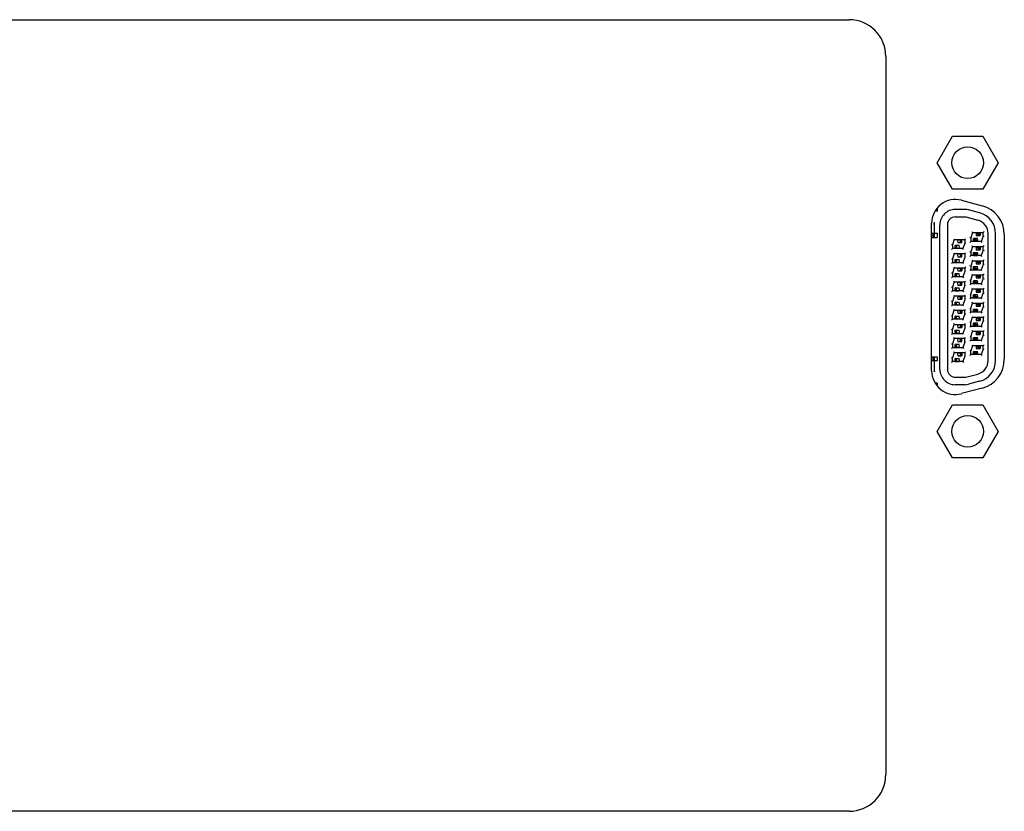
# Model space of a CAD drawing. Header units: inches. Extents: x 0 to 34, y 0 to 22.
# Tile 158 of 164: x 26.7 to 28.5, y 10.8 to 12.2. Entities that reach past the tile are written whole.
import ezdxf

# ---------------------------------------------------------------- set-up
doc = ezdxf.new("R2010")
doc.units = ezdxf.units.IN
doc.header["$LTSCALE"] = 1.87
doc.header["$MEASUREMENT"] = 0
doc.layers.get('0').update_dxf_attribs({"linetype": 'CONTINUOUS'})
doc.layers.add('02___PRT_ALL_AXES', color=7, linetype='CONTINUOUS')

msp = doc.modelspace()

# ---------------------------------------------------------------- linework, layer by layer
at = {"color": 7, "linetype": 'CONTINUOUS'}
for p, q in [((28.3429, 11.9885), (28.3699, 12.0353)), ((28.3699, 12.0353), (28.4239, 12.0353)), ((28.4239, 12.0353), (28.4509, 11.9885)), ((28.3699, 11.9418), (28.3429, 11.9885)), ((28.4509, 11.9885), (28.4239, 11.9418)), ((28.4239, 11.9418), (28.3699, 11.9418)), ((28.3428, 11.9028), (28.3396, 11.9028)), ((28.3428, 11.9081), (28.3428, 11.9028)), ((28.3923, 11.906), (28.3747, 11.906)), ((28.3749, 11.8928), (28.3934, 11.8928)), ((28.3934, 11.8928), (28.4146, 11.8871)), ((28.418, 11.8999), (28.398, 11.9053)), ((28.3374, 11.879), (28.3374, 11.864)), ((28.3379, 11.8565), (28.3379, 11.8833)), ((28.3477, 11.623), (28.3477, 11.879)), ((28.3609, 11.879), (28.3609, 11.8788)), ((28.3609, 11.8788), (28.3609, 11.623)), ((28.3329, 11.8565), (28.3428, 11.8565)), ((28.3331, 11.864), (28.3428, 11.864)), ((28.3354, 11.864), (28.3354, 11.8565)), ((28.3428, 11.864), (28.3428, 11.8565)), ((28.4056, 11.8653), (28.4022, 11.8558)), ((28.4046, 11.8668), (28.4056, 11.8653)), ((28.4056, 11.8653), (28.4242, 11.8653)), ((28.4121, 11.8648), (28.4189, 11.8648)), ((28.4121, 11.8598), (28.4189, 11.8598)), ((28.4187, 11.8648), (28.4187, 11.8598)), ((28.4189, 11.8598), (28.4189, 11.8648)), ((28.4242, 11.8588), (28.4207, 11.8493)), ((28.4257, 11.8668), (28.4242, 11.8653)), ((28.4242, 11.8588), (28.4242, 11.8653)), ((28.4242, 11.8588), (28.4257, 11.8585)), ((28.4329, 11.6388), (28.4329, 11.8632)), ((28.4462, 11.6388), (28.4462, 11.8632)), ((28.3697, 11.8433), (28.3682, 11.8435)), ((28.3731, 11.8528), (28.3697, 11.8433)), ((28.3697, 11.8433), (28.3697, 11.8368)), ((28.3721, 11.8543), (28.3731, 11.8528)), ((28.3731, 11.8528), (28.3917, 11.8528)), ((28.3748, 11.8373), (28.3748, 11.8423)), ((28.3816, 11.8423), (28.3748, 11.8423)), ((28.3751, 11.8373), (28.3751, 11.8423)), ((28.3796, 11.8523), (28.3864, 11.8523)), ((28.3796, 11.8473), (28.3864, 11.8473)), ((28.3862, 11.8473), (28.3862, 11.8523)), ((28.3864, 11.8473), (28.3864, 11.8523)), ((28.3917, 11.8463), (28.3882, 11.8368)), ((28.3932, 11.8543), (28.3917, 11.8528)), ((28.3917, 11.8528), (28.3917, 11.8463)), ((28.3917, 11.8463), (28.3932, 11.846)), ((28.4022, 11.8558), (28.4007, 11.856)), ((28.4007, 11.8478), (28.4022, 11.8493)), ((28.4022, 11.8558), (28.4022, 11.8493)), ((28.4207, 11.8493), (28.4022, 11.8493)), ((28.4056, 11.8403), (28.4022, 11.8308)), ((28.4056, 11.8403), (28.4046, 11.8418)), ((28.4056, 11.8403), (28.4242, 11.8403)), ((28.4073, 11.8498), (28.4073, 11.8548)), ((28.4141, 11.8548), (28.4073, 11.8548)), ((28.4073, 11.8498), (28.4141, 11.8498)), ((28.4076, 11.8498), (28.4076, 11.8548)), ((28.4121, 11.8398), (28.4189, 11.8398)), ((28.4187, 11.8398), (28.4187, 11.8348)), ((28.4189, 11.8348), (28.4189, 11.8398)), ((28.4207, 11.8493), (28.4218, 11.8478)), ((28.4257, 11.8418), (28.4242, 11.8403)), ((28.4242, 11.8338), (28.4242, 11.8403)), ((28.3697, 11.8368), (28.3682, 11.8353)), ((28.3882, 11.8368), (28.3697, 11.8368)), ((28.3731, 11.8278), (28.3697, 11.8183)), ((28.3721, 11.8293), (28.3731, 11.8278)), ((28.3731, 11.8278), (28.3917, 11.8278)), ((28.3748, 11.8373), (28.3816, 11.8373)), ((28.3864, 11.8273), (28.3796, 11.8273)), ((28.3796, 11.8223), (28.3864, 11.8223)), ((28.3862, 11.8223), (28.3862, 11.8273)), ((28.3864, 11.8223), (28.3864, 11.8273)), ((28.3893, 11.8353), (28.3882, 11.8368)), ((28.3917, 11.8278), (28.3932, 11.8293)), ((28.3917, 11.8278), (28.3917, 11.8213)), ((28.4007, 11.831), (28.4022, 11.8308)), ((28.4022, 11.8243), (28.4007, 11.8228)), ((28.4022, 11.8308), (28.4022, 11.8243)), ((28.4207, 11.8243), (28.4022, 11.8243)), ((28.4073, 11.8248), (28.4073, 11.8298)), ((28.4073, 11.8298), (28.4141, 11.8298)), ((28.4073, 11.8248), (28.4141, 11.8248)), ((28.4076, 11.8248), (28.4076, 11.8298)), ((28.4121, 11.8348), (28.4189, 11.8348)), ((28.4242, 11.8338), (28.4207, 11.8243)), ((28.4218, 11.8228), (28.4207, 11.8243)), ((28.4242, 11.8338), (28.4257, 11.8335)), ((28.3682, 11.8185), (28.3697, 11.8183)), ((28.3697, 11.8118), (28.3682, 11.8103)), ((28.3697, 11.8183), (28.3697, 11.8118)), ((28.3882, 11.8118), (28.3697, 11.8118)), ((28.3721, 11.8043), (28.3731, 11.8028)), ((28.3748, 11.8123), (28.3748, 11.8173)), ((28.3748, 11.8173), (28.3816, 11.8173)), ((28.3748, 11.8123), (28.3816, 11.8123)), ((28.3751, 11.8123), (28.3751, 11.8173)), ((28.3917, 11.8213), (28.3882, 11.8118)), ((28.3893, 11.8103), (28.3882, 11.8118)), ((28.3932, 11.821), (28.3917, 11.8213)), ((28.3932, 11.8043), (28.3917, 11.8028)), ((28.4022, 11.8058), (28.4007, 11.806)), ((28.4056, 11.8153), (28.4022, 11.8058)), ((28.4022, 11.8058), (28.4022, 11.7993)), ((28.4046, 11.8168), (28.4056, 11.8153)), ((28.4056, 11.8153), (28.4242, 11.8153)), ((28.4073, 11.7998), (28.4073, 11.8048)), ((28.4073, 11.8048), (28.4141, 11.8048)), ((28.4076, 11.7998), (28.4076, 11.8048)), ((28.4121, 11.8148), (28.4189, 11.8148)), ((28.4121, 11.8098), (28.4189, 11.8098)), ((28.4187, 11.8148), (28.4187, 11.8098)), ((28.4189, 11.8098), (28.4189, 11.8148)), ((28.4242, 11.8088), (28.4207, 11.7993)), ((28.4242, 11.8153), (28.4257, 11.8168)), ((28.4242, 11.8153), (28.4242, 11.8088)), ((28.4257, 11.8085), (28.4242, 11.8088)), ((28.3697, 11.7933), (28.3682, 11.7935)), ((28.3682, 11.7853), (28.3697, 11.7868)), ((28.3731, 11.8028), (28.3697, 11.7933)), ((28.3697, 11.7933), (28.3697, 11.7868)), ((28.3882, 11.7868), (28.3697, 11.7868)), ((28.3731, 11.8028), (28.3917, 11.8028)), ((28.3748, 11.7873), (28.3748, 11.7923)), ((28.3816, 11.7923), (28.3748, 11.7923)), ((28.3748, 11.7873), (28.3816, 11.7873)), ((28.3751, 11.7873), (28.3751, 11.7923)), ((28.3796, 11.8023), (28.3864, 11.8023)), ((28.3796, 11.7973), (28.3864, 11.7973)), ((28.3862, 11.8023), (28.3862, 11.7973)), ((28.3864, 11.7973), (28.3864, 11.8023)), ((28.3917, 11.7963), (28.3882, 11.7868)), ((28.3882, 11.7868), (28.3893, 11.7853)), ((28.3917, 11.8028), (28.3917, 11.7963)), ((28.3932, 11.796), (28.3917, 11.7963)), ((28.4022, 11.7993), (28.4007, 11.7978)), ((28.4022, 11.7993), (28.4207, 11.7993)), ((28.4022, 11.7808), (28.4056, 11.7903)), ((28.4056, 11.7903), (28.4046, 11.7918)), ((28.4056, 11.7903), (28.4242, 11.7903)), ((28.4073, 11.7998), (28.4141, 11.7998)), ((28.4189, 11.7898), (28.4121, 11.7898)), ((28.4187, 11.7898), (28.4187, 11.7848)), ((28.4189, 11.7848), (28.4189, 11.7898)), ((28.4218, 11.7978), (28.4207, 11.7993)), ((28.4257, 11.7918), (28.4242, 11.7903)), ((28.4242, 11.7838), (28.4242, 11.7903)), ((28.3731, 11.7778), (28.3697, 11.7683)), ((28.3731, 11.7778), (28.3721, 11.7793)), ((28.3731, 11.7778), (28.3917, 11.7778)), ((28.3796, 11.7773), (28.3864, 11.7773)), ((28.3796, 11.7723), (28.3864, 11.7723)), ((28.3862, 11.7723), (28.3862, 11.7773)), ((28.3864, 11.7723), (28.3864, 11.7773)), ((28.3917, 11.7713), (28.3882, 11.7618)), ((28.3932, 11.7793), (28.3917, 11.7778)), ((28.3917, 11.7713), (28.3917, 11.7778)), ((28.3932, 11.771), (28.3917, 11.7713)), ((28.4007, 11.781), (28.4022, 11.7808)), ((28.4007, 11.7728), (28.4022, 11.7743)), ((28.4022, 11.7743), (28.4022, 11.7808)), ((28.4207, 11.7743), (28.4022, 11.7743)), ((28.4073, 11.7748), (28.4073, 11.7798)), ((28.4141, 11.7798), (28.4073, 11.7798)), ((28.4073, 11.7748), (28.4141, 11.7748)), ((28.4076, 11.7748), (28.4076, 11.7798)), ((28.4121, 11.7848), (28.4189, 11.7848)), ((28.4242, 11.7838), (28.4207, 11.7743)), ((28.4207, 11.7743), (28.4218, 11.7728)), ((28.4242, 11.7838), (28.4257, 11.7835)), ((28.3682, 11.7685), (28.3697, 11.7683)), ((28.3697, 11.7618), (28.3682, 11.7603)), ((28.3697, 11.7683), (28.3697, 11.7618)), ((28.3882, 11.7618), (28.3697, 11.7618)), ((28.3731, 11.7528), (28.3697, 11.7433)), ((28.3721, 11.7543), (28.3731, 11.7528)), ((28.3917, 11.7528), (28.3731, 11.7528)), ((28.3748, 11.7623), (28.3748, 11.7673)), ((28.3748, 11.7673), (28.3816, 11.7673)), ((28.3748, 11.7623), (28.3816, 11.7623)), ((28.3751, 11.7623), (28.3751, 11.7673)), ((28.3796, 11.7523), (28.3864, 11.7523)), ((28.3862, 11.7523), (28.3862, 11.7473)), ((28.3864, 11.7473), (28.3864, 11.7523)), ((28.3882, 11.7618), (28.3893, 11.7603)), ((28.3917, 11.7528), (28.3932, 11.7543)), ((28.3917, 11.7528), (28.3917, 11.7463)), ((28.4007, 11.756), (28.4022, 11.7558)), ((28.4022, 11.7558), (28.4056, 11.7653)), ((28.4022, 11.7493), (28.4022, 11.7558)), ((28.4056, 11.7653), (28.4046, 11.7668)), ((28.4056, 11.7653), (28.4242, 11.7653)), ((28.4073, 11.7498), (28.4073, 11.7548)), ((28.4141, 11.7548), (28.4073, 11.7548)), ((28.4076, 11.7498), (28.4076, 11.7548)), ((28.4121, 11.7648), (28.4189, 11.7648)), ((28.4121, 11.7598), (28.4189, 11.7598)), ((28.4187, 11.7648), (28.4187, 11.7598)), ((28.4189, 11.7598), (28.4189, 11.7648)), ((28.4242, 11.7588), (28.4207, 11.7493)), ((28.4242, 11.7653), (28.4257, 11.7668)), ((28.4242, 11.7653), (28.4242, 11.7588)), ((28.4242, 11.7588), (28.4257, 11.7585)), ((28.3697, 11.7433), (28.3682, 11.7435)), ((28.3697, 11.7368), (28.3682, 11.7353)), ((28.3697, 11.7368), (28.3697, 11.7433)), ((28.3882, 11.7368), (28.3697, 11.7368)), ((28.3748, 11.7373), (28.3748, 11.7423)), ((28.3748, 11.7423), (28.3816, 11.7423)), ((28.3748, 11.7373), (28.3816, 11.7373)), ((28.3751, 11.7373), (28.3751, 11.7423)), ((28.3796, 11.7473), (28.3864, 11.7473)), ((28.3917, 11.7463), (28.3882, 11.7368)), ((28.3893, 11.7353), (28.3882, 11.7368)), ((28.3932, 11.746), (28.3917, 11.7463)), ((28.4022, 11.7493), (28.4007, 11.7478)), ((28.4207, 11.7493), (28.4022, 11.7493)), ((28.4022, 11.7308), (28.4056, 11.7403)), ((28.4056, 11.7403), (28.4046, 11.7418)), ((28.4056, 11.7403), (28.4242, 11.7403)), ((28.4073, 11.7498), (28.4141, 11.7498)), ((28.4121, 11.7398), (28.4189, 11.7398)), ((28.4121, 11.7348), (28.4189, 11.7348)), ((28.4187, 11.7398), (28.4187, 11.7348)), ((28.4189, 11.7348), (28.4189, 11.7398)), ((28.4218, 11.7478), (28.4207, 11.7493)), ((28.4257, 11.7418), (28.4242, 11.7403)), ((28.4242, 11.7403), (28.4242, 11.7338)), ((28.3682, 11.7185), (28.3697, 11.7183)), ((28.3697, 11.7183), (28.3731, 11.7278)), ((28.3697, 11.7118), (28.3697, 11.7183)), ((28.3731, 11.7278), (28.3721, 11.7293)), ((28.3731, 11.7278), (28.3917, 11.7278)), ((28.3748, 11.7123), (28.3748, 11.7173)), ((28.3748, 11.7173), (28.3816, 11.7173)), ((28.3751, 11.7123), (28.3751, 11.7173)), ((28.3796, 11.7273), (28.3864, 11.7273)), ((28.3796, 11.7223), (28.3864, 11.7223)), ((28.3862, 11.7273), (28.3862, 11.7223)), ((28.3864, 11.7223), (28.3864, 11.7273)), ((28.3917, 11.7213), (28.3882, 11.7118)), ((28.3917, 11.7278), (28.3932, 11.7293)), ((28.3917, 11.7213), (28.3917, 11.7278)), ((28.3917, 11.7213), (28.3932, 11.721)), ((28.4007, 11.731), (28.4022, 11.7308)), ((28.4022, 11.7243), (28.4007, 11.7228)), ((28.4022, 11.7243), (28.4022, 11.7308)), ((28.4207, 11.7243), (28.4022, 11.7243)), ((28.4073, 11.7248), (28.4073, 11.7298)), ((28.4073, 11.7298), (28.4141, 11.7298)), ((28.4073, 11.7248), (28.4141, 11.7248)), ((28.4076, 11.7248), (28.4076, 11.7298)), ((28.4242, 11.7338), (28.4207, 11.7243)), ((28.4207, 11.7243), (28.4218, 11.7228)), ((28.4257, 11.7335), (28.4242, 11.7338)), ((28.3697, 11.7118), (28.3682, 11.7103)), ((28.3882, 11.7118), (28.3697, 11.7118)), ((28.3697, 11.6933), (28.3731, 11.7028)), ((28.3731, 11.7028), (28.3721, 11.7043)), ((28.3731, 11.7028), (28.3917, 11.7028)), ((28.3748, 11.7123), (28.3816, 11.7123)), ((28.3796, 11.7023), (28.3864, 11.7023)), ((28.3862, 11.7023), (28.3862, 11.6973)), ((28.3864, 11.7023), (28.3864, 11.6973)), ((28.3893, 11.7103), (28.3882, 11.7118)), ((28.3917, 11.7028), (28.3932, 11.7043)), ((28.3917, 11.7028), (28.3917, 11.6963)), ((28.4022, 11.7058), (28.4007, 11.706)), ((28.4022, 11.7058), (28.4056, 11.7153)), ((28.4022, 11.6993), (28.4022, 11.7058)), ((28.4046, 11.7168), (28.4056, 11.7153)), ((28.4056, 11.7153), (28.4242, 11.7153)), ((28.4073, 11.6998), (28.4073, 11.7048)), ((28.4141, 11.7048), (28.4073, 11.7048)), ((28.4073, 11.6998), (28.4141, 11.6998)), ((28.4076, 11.6998), (28.4076, 11.7048)), ((28.4121, 11.7148), (28.4189, 11.7148)), ((28.4121, 11.7098), (28.4189, 11.7098)), ((28.4187, 11.7148), (28.4187, 11.7098)), ((28.4189, 11.7098), (28.4189, 11.7148)), ((28.4242, 11.7088), (28.4207, 11.6993)), ((28.4242, 11.7153), (28.4257, 11.7168)), ((28.4242, 11.7153), (28.4242, 11.7088)), ((28.4257, 11.7085), (28.4242, 11.7088)), ((28.3697, 11.6933), (28.3682, 11.6935)), ((28.3682, 11.6853), (28.3697, 11.6868)), ((28.3697, 11.6868), (28.3697, 11.6933)), ((28.3697, 11.6868), (28.3882, 11.6868)), ((28.3748, 11.6873), (28.3748, 11.6923)), ((28.3748, 11.6923), (28.3816, 11.6923)), ((28.3748, 11.6873), (28.3816, 11.6873)), ((28.3751, 11.6873), (28.3751, 11.6923)), ((28.3796, 11.6973), (28.3864, 11.6973)), ((28.3917, 11.6963), (28.3882, 11.6868)), ((28.3882, 11.6868), (28.3893, 11.6853)), ((28.3932, 11.696), (28.3917, 11.6963)), ((28.4007, 11.6978), (28.4022, 11.6993)), ((28.4022, 11.6993), (28.4207, 11.6993)), ((28.4022, 11.6808), (28.4056, 11.6903)), ((28.4056, 11.6903), (28.4046, 11.6918)), ((28.4242, 11.6903), (28.4056, 11.6903)), ((28.4121, 11.6898), (28.4189, 11.6898)), ((28.4121, 11.6848), (28.4189, 11.6848)), ((28.4187, 11.6898), (28.4187, 11.6848)), ((28.4189, 11.6848), (28.4189, 11.6898)), ((28.4207, 11.6993), (28.4218, 11.6978)), ((28.4242, 11.6838), (28.4207, 11.6743)), ((28.4257, 11.6918), (28.4242, 11.6903)), ((28.4242, 11.6903), (28.4242, 11.6838)), ((28.4242, 11.6838), (28.4257, 11.6835)), ((28.3682, 11.6685), (28.3697, 11.6683)), ((28.3731, 11.6778), (28.3697, 11.6683)), ((28.3697, 11.6683), (28.3697, 11.6618)), ((28.3731, 11.6778), (28.3721, 11.6793)), ((28.3917, 11.6778), (28.3731, 11.6778)), ((28.3748, 11.6623), (28.3748, 11.6673)), ((28.3816, 11.6673), (28.3748, 11.6673)), ((28.3751, 11.6623), (28.3751, 11.6673)), ((28.3864, 11.6773), (28.3796, 11.6773)), ((28.3796, 11.6723), (28.3864, 11.6723)), ((28.3862, 11.6723), (28.3862, 11.6773)), ((28.3864, 11.6723), (28.3864, 11.6773)), ((28.3917, 11.6713), (28.3882, 11.6618)), ((28.3917, 11.6778), (28.3932, 11.6793)), ((28.3917, 11.6713), (28.3917, 11.6778)), ((28.3932, 11.671), (28.3917, 11.6713)), ((28.4007, 11.681), (28.4022, 11.6808)), ((28.4022, 11.6743), (28.4007, 11.6728)), ((28.4022, 11.6808), (28.4022, 11.6743)), ((28.4207, 11.6743), (28.4022, 11.6743)), ((28.4056, 11.6653), (28.4022, 11.6558)), ((28.4046, 11.6668), (28.4056, 11.6653)), ((28.4056, 11.6653), (28.4242, 11.6653)), ((28.4073, 11.6748), (28.4073, 11.6798)), ((28.4073, 11.6798), (28.4141, 11.6798)), ((28.4073, 11.6748), (28.4141, 11.6748)), ((28.4076, 11.6748), (28.4076, 11.6798)), ((28.4121, 11.6648), (28.4189, 11.6648)), ((28.4187, 11.6648), (28.4187, 11.6598)), ((28.4189, 11.6598), (28.4189, 11.6648)), ((28.4218, 11.6728), (28.4207, 11.6743)), ((28.4242, 11.6653), (28.4257, 11.6668)), ((28.4242, 11.6588), (28.4242, 11.6653)), ((28.3697, 11.6618), (28.3682, 11.6603)), ((28.3697, 11.6618), (28.3882, 11.6618)), ((28.3731, 11.6528), (28.3697, 11.6433)), ((28.3731, 11.6528), (28.3721, 11.6543)), ((28.3731, 11.6528), (28.3917, 11.6528)), ((28.3748, 11.6623), (28.3816, 11.6623)), ((28.3796, 11.6523), (28.3864, 11.6523)), ((28.3862, 11.6523), (28.3862, 11.6473)), ((28.3864, 11.6473), (28.3864, 11.6523)), ((28.3882, 11.6618), (28.3893, 11.6603)), ((28.3932, 11.6543), (28.3917, 11.6528)), ((28.3917, 11.6528), (28.3917, 11.6463)), ((28.4022, 11.6558), (28.4007, 11.656)), ((28.4022, 11.6493), (28.4007, 11.6478)), ((28.4022, 11.6493), (28.4022, 11.6558)), ((28.4207, 11.6493), (28.4022, 11.6493)), ((28.4073, 11.6498), (28.4073, 11.6548)), ((28.4073, 11.6548), (28.4141, 11.6548)), ((28.4073, 11.6498), (28.4141, 11.6498)), ((28.4076, 11.6498), (28.4076, 11.6548)), ((28.4121, 11.6598), (28.4189, 11.6598)), ((28.4242, 11.6588), (28.4207, 11.6493)), ((28.4207, 11.6493), (28.4218, 11.6478)), ((28.4257, 11.6585), (28.4242, 11.6588)), ((28.3329, 11.6455), (28.3428, 11.6455)), ((28.3428, 11.638), (28.3331, 11.638)), ((28.3354, 11.6455), (28.3354, 11.638)), ((28.3374, 11.638), (28.3374, 11.623)), ((28.3379, 11.6187), (28.3379, 11.6455)), ((28.3428, 11.6455), (28.3428, 11.638)), ((28.3697, 11.6433), (28.3682, 11.6435)), ((28.3682, 11.6353), (28.3697, 11.6368)), ((28.3697, 11.6368), (28.3697, 11.6433)), ((28.3882, 11.6368), (28.3697, 11.6368)), ((28.3748, 11.6373), (28.3748, 11.6423)), ((28.3748, 11.6423), (28.3816, 11.6423)), ((28.3748, 11.6373), (28.3816, 11.6373)), ((28.3751, 11.6373), (28.3751, 11.6423)), ((28.3796, 11.6473), (28.3864, 11.6473)), ((28.3917, 11.6463), (28.3882, 11.6368)), ((28.3882, 11.6368), (28.3893, 11.6353)), ((28.3932, 11.646), (28.3917, 11.6463)), ((28.3934, 11.6093), (28.4146, 11.6149)), ((28.3398, 11.5993), (28.3428, 11.5993)), ((28.3428, 11.5993), (28.3428, 11.5943)), ((28.3923, 11.596), (28.3747, 11.596)), ((28.3749, 11.6093), (28.3934, 11.6093)), ((28.418, 11.6021), (28.398, 11.5968)), ((28.3429, 11.5135), (28.3699, 11.5603)), ((28.3699, 11.5603), (28.4239, 11.5603)), ((28.4239, 11.5603), (28.4509, 11.5135)), ((28.3699, 11.4668), (28.3429, 11.5135)), ((28.4509, 11.5135), (28.4239, 11.4668)), ((28.4239, 11.4668), (28.3699, 11.4668))]:
    msp.add_line(p, q, dxfattribs=at)
at = {"color": 3, "linetype": 'CONTINUOUS'}
for p, q in [((28.4166, 11.8623), (28.4116, 11.8623)), ((28.4096, 11.8523), (28.4146, 11.8523)), ((28.4096, 11.8273), (28.4146, 11.8273)), ((28.4166, 11.8373), (28.4116, 11.8373)), ((28.4166, 11.8123), (28.4116, 11.8123)), ((28.4096, 11.8023), (28.4146, 11.8023)), ((28.4166, 11.7873), (28.4116, 11.7873)), ((28.4096, 11.7773), (28.4146, 11.7773)), ((28.4096, 11.7523), (28.4146, 11.7523)), ((28.4166, 11.7623), (28.4116, 11.7623)), ((28.4166, 11.7373), (28.4116, 11.7373)), ((28.4096, 11.7273), (28.4146, 11.7273)), ((28.4096, 11.7023), (28.4146, 11.7023)), ((28.4166, 11.7123), (28.4116, 11.7123)), ((28.4166, 11.6873), (28.4116, 11.6873)), ((28.4096, 11.6773), (28.4146, 11.6773)), ((28.4096, 11.6523), (28.4146, 11.6523)), ((28.4166, 11.6623), (28.4116, 11.6623))]:
    msp.add_line(p, q, dxfattribs=at)
at = {"color": 7, "linetype": 'CONTINUOUS'}
for centre in [(28.3969, 11.9885), (28.3969, 11.5135)]:
    msp.add_circle(centre, 0.028, dxfattribs=at)
for centre, radius, start, end in [((28.3747, 11.879), 0.027, 89.9993, 179.9994), ((28.3749, 11.8788), 0.014, 90, 178.9766), ((28.3923, 11.884), 0.022, 75, 90), ((28.4082, 11.8632), 0.038, 359.9995, 74.9999), ((28.4082, 11.8632), 0.0248, 359.9996, 75), ((28.4181, 11.8623), 0.0065, 157.3763, 202.6195), ((28.3856, 11.8498), 0.0065, 157.3763, 202.6195), ((28.3756, 11.8398), 0.0065, 337.3763, 22.6195), ((28.4181, 11.8373), 0.0065, 157.3763, 202.6195), ((28.4081, 11.8523), 0.0065, 337.3763, 22.6195), ((28.3856, 11.8248), 0.0065, 157.3763, 202.6195), ((28.4081, 11.8273), 0.0065, 337.3763, 22.6195), ((28.3756, 11.8148), 0.0065, 337.3763, 22.6195), ((28.4181, 11.8123), 0.0065, 157.3763, 202.6195), ((28.4081, 11.8023), 0.0065, 337.3763, 22.6195), ((28.3856, 11.7998), 0.0065, 157.3763, 202.6195), ((28.3756, 11.7898), 0.0065, 337.3763, 22.6195), ((28.4181, 11.7873), 0.0065, 157.3763, 202.6195), ((28.3856, 11.7748), 0.0065, 157.3763, 202.6195), ((28.4081, 11.7773), 0.0065, 337.3763, 22.6195), ((28.3856, 11.7498), 0.0065, 157.3763, 202.6195), ((28.3756, 11.7648), 0.0065, 337.3763, 22.6195), ((28.4181, 11.7623), 0.0065, 157.3763, 202.6195), ((28.4081, 11.7523), 0.0065, 337.3763, 22.6195), ((28.3756, 11.7398), 0.0065, 337.3763, 22.6195), ((28.4181, 11.7373), 0.0065, 157.3763, 202.6195), ((28.3856, 11.7248), 0.0065, 157.3763, 202.6195), ((28.3756, 11.7148), 0.0065, 337.3763, 22.6195), ((28.4081, 11.7273), 0.0065, 337.3763, 22.6195), ((28.3856, 11.6998), 0.0065, 157.3763, 202.6195), ((28.4181, 11.7123), 0.0065, 157.3763, 202.6195), ((28.4081, 11.7023), 0.0065, 337.3763, 22.6195), ((28.3756, 11.6898), 0.0065, 337.3763, 22.6195), ((28.4181, 11.6873), 0.0065, 157.3763, 202.6195), ((28.3856, 11.6748), 0.0065, 157.3763, 202.6195), ((28.3756, 11.6648), 0.0065, 337.3763, 22.6195), ((28.4181, 11.6623), 0.0065, 157.3763, 202.6195), ((28.4081, 11.6773), 0.0065, 337.3763, 22.6195), ((28.3856, 11.6498), 0.0065, 157.3763, 202.6195), ((28.4081, 11.6523), 0.0065, 337.3763, 22.6195), ((28.3756, 11.6398), 0.0065, 337.3763, 22.6195), ((28.4082, 11.6388), 0.0248, 285, 0.0004), ((28.4082, 11.6388), 0.038, 285.0001, 0.0005), ((28.3747, 11.623), 0.027, 180.0006, 270.0007), ((28.3749, 11.6233), 0.014, 181.0234, 270), ((28.3923, 11.618), 0.022, 270, 285)]:
    msp.add_arc(centre, radius, start, end, dxfattribs=at)
for points in [[(28.3374, 11.879), (28.3374, 11.8805), (28.3376, 11.8819), (28.3379, 11.8833)], [(28.3374, 11.623), (28.3374, 11.6216), (28.3376, 11.6201), (28.3379, 11.6187)]]:
    msp.add_open_spline(points, degree=3, dxfattribs=at)
for points, knots in [([(28.4146, 11.8648), (28.4151, 11.8648), (28.4163, 11.8642), (28.4166, 11.863), (28.4166, 11.8623)], [0, 0, 0, 0, 0.423532, 1, 1, 1, 1]), ([(28.4166, 11.8623), (28.4166, 11.8616), (28.4163, 11.8604), (28.4151, 11.8598), (28.4146, 11.8598)], [0, 0, 0, 0, 0.577025, 1, 1, 1, 1]), ([(28.4183, 11.8648), (28.4179, 11.8648), (28.4169, 11.8641), (28.4166, 11.8629), (28.4166, 11.8623)], [0, 0, 0, 0, 0.405529, 1, 1, 1, 1]), ([(28.4166, 11.8623), (28.4166, 11.8616), (28.4168, 11.8605), (28.4179, 11.8598), (28.4183, 11.8598)], [0, 0, 0, 0, 0.595082, 1, 1, 1, 1]), ([(28.3771, 11.8398), (28.3771, 11.8404), (28.3769, 11.8416), (28.3758, 11.8423), (28.3754, 11.8423)], [0, 0, 0, 0, 0.594573, 1, 1, 1, 1]), ([(28.3754, 11.8373), (28.3758, 11.8373), (28.3769, 11.838), (28.3771, 11.8391), (28.3771, 11.8398)], [0, 0, 0, 0, 0.405046, 1, 1, 1, 1]), ([(28.3771, 11.8398), (28.3771, 11.8405), (28.3775, 11.8417), (28.3786, 11.8423), (28.3791, 11.8423)], [0, 0, 0, 0, 0.57642, 1, 1, 1, 1]), ([(28.3791, 11.8373), (28.3786, 11.8373), (28.3775, 11.8379), (28.3771, 11.8391), (28.3771, 11.8398)], [0, 0, 0, 0, 0.423025, 1, 1, 1, 1]), ([(28.3821, 11.8523), (28.3826, 11.8523), (28.3838, 11.8517), (28.3841, 11.8505), (28.3841, 11.8498)], [0, 0, 0, 0, 0.423532, 1, 1, 1, 1]), ([(28.3841, 11.8498), (28.3841, 11.8491), (28.3838, 11.8479), (28.3826, 11.8473), (28.3821, 11.8473)], [0, 0, 0, 0, 0.577614, 1, 1, 1, 1]), ([(28.3858, 11.8523), (28.3854, 11.8523), (28.3844, 11.8516), (28.3841, 11.8504), (28.3841, 11.8498)], [0, 0, 0, 0, 0.405529, 1, 1, 1, 1]), ([(28.3858, 11.8473), (28.3854, 11.8473), (28.3844, 11.848), (28.3841, 11.8491), (28.3841, 11.8498)], [0, 0, 0, 0, 0.403931, 1, 1, 1, 1]), ([(28.4079, 11.8548), (28.4083, 11.8548), (28.4094, 11.8541), (28.4096, 11.8529), (28.4096, 11.8523)], [0, 0, 0, 0, 0.404244, 1, 1, 1, 1]), ([(28.4079, 11.8498), (28.4083, 11.8498), (28.4094, 11.8505), (28.4096, 11.8516), (28.4096, 11.8523)], [0, 0, 0, 0, 0.405046, 1, 1, 1, 1]), ([(28.4096, 11.8523), (28.4096, 11.853), (28.41, 11.8542), (28.4111, 11.8548), (28.4116, 11.8548)], [0, 0, 0, 0, 0.57642, 1, 1, 1, 1]), ([(28.4116, 11.8498), (28.4111, 11.8498), (28.41, 11.8504), (28.4096, 11.8516), (28.4096, 11.8523)], [0, 0, 0, 0, 0.422348, 1, 1, 1, 1]), ([(28.4146, 11.8398), (28.4151, 11.8398), (28.4163, 11.8392), (28.4166, 11.838), (28.4166, 11.8373)], [0, 0, 0, 0, 0.423532, 1, 1, 1, 1]), ([(28.4166, 11.8373), (28.4166, 11.8379), (28.4169, 11.8391), (28.4179, 11.8398), (28.4183, 11.8398)], [0, 0, 0, 0, 0.595732, 1, 1, 1, 1]), ([(28.3821, 11.8273), (28.3826, 11.8273), (28.3838, 11.8267), (28.3841, 11.8255), (28.3841, 11.8248)], [0, 0, 0, 0, 0.423532, 1, 1, 1, 1]), ([(28.3841, 11.8248), (28.3841, 11.8241), (28.3838, 11.8229), (28.3826, 11.8223), (28.3821, 11.8223)], [0, 0, 0, 0, 0.577614, 1, 1, 1, 1]), ([(28.3858, 11.8273), (28.3854, 11.8273), (28.3844, 11.8266), (28.3841, 11.8254), (28.3841, 11.8248)], [0, 0, 0, 0, 0.405529, 1, 1, 1, 1]), ([(28.3858, 11.8223), (28.3854, 11.8223), (28.3844, 11.823), (28.3841, 11.8241), (28.3841, 11.8248)], [0, 0, 0, 0, 0.403931, 1, 1, 1, 1]), ([(28.4096, 11.8273), (28.4096, 11.8279), (28.4094, 11.8291), (28.4083, 11.8298), (28.4079, 11.8298)], [0, 0, 0, 0, 0.594573, 1, 1, 1, 1]), ([(28.4079, 11.8248), (28.4083, 11.8248), (28.4094, 11.8255), (28.4096, 11.8266), (28.4096, 11.8273)], [0, 0, 0, 0, 0.405046, 1, 1, 1, 1]), ([(28.4096, 11.8273), (28.4096, 11.828), (28.41, 11.8292), (28.4111, 11.8298), (28.4116, 11.8298)], [0, 0, 0, 0, 0.57642, 1, 1, 1, 1]), ([(28.4116, 11.8248), (28.4111, 11.8248), (28.41, 11.8254), (28.4096, 11.8266), (28.4096, 11.8273)], [0, 0, 0, 0, 0.422348, 1, 1, 1, 1]), ([(28.4166, 11.8373), (28.4166, 11.8366), (28.4163, 11.8354), (28.4151, 11.8348), (28.4146, 11.8348)], [0, 0, 0, 0, 0.577614, 1, 1, 1, 1]), ([(28.4166, 11.8373), (28.4166, 11.8366), (28.4168, 11.8355), (28.4179, 11.8348), (28.4183, 11.8348)], [0, 0, 0, 0, 0.595082, 1, 1, 1, 1]), ([(28.3771, 11.8148), (28.3771, 11.8154), (28.3769, 11.8166), (28.3758, 11.8173), (28.3754, 11.8173)], [0, 0, 0, 0, 0.594573, 1, 1, 1, 1]), ([(28.3754, 11.8123), (28.3758, 11.8123), (28.3769, 11.813), (28.3771, 11.8141), (28.3771, 11.8148)], [0, 0, 0, 0, 0.405046, 1, 1, 1, 1]), ([(28.3771, 11.8148), (28.3771, 11.8155), (28.3775, 11.8167), (28.3786, 11.8173), (28.3791, 11.8173)], [0, 0, 0, 0, 0.57642, 1, 1, 1, 1]), ([(28.3791, 11.8123), (28.3786, 11.8123), (28.3775, 11.8129), (28.3771, 11.8141), (28.3771, 11.8148)], [0, 0, 0, 0, 0.423025, 1, 1, 1, 1]), ([(28.4079, 11.8048), (28.4083, 11.8048), (28.4094, 11.8041), (28.4096, 11.8029), (28.4096, 11.8023)], [0, 0, 0, 0, 0.404244, 1, 1, 1, 1]), ([(28.4096, 11.8023), (28.4096, 11.803), (28.41, 11.8042), (28.4111, 11.8048), (28.4116, 11.8048)], [0, 0, 0, 0, 0.57642, 1, 1, 1, 1]), ([(28.4146, 11.8148), (28.4151, 11.8148), (28.4163, 11.8142), (28.4166, 11.813), (28.4166, 11.8123)], [0, 0, 0, 0, 0.423532, 1, 1, 1, 1]), ([(28.4166, 11.8123), (28.4166, 11.8116), (28.4163, 11.8104), (28.4151, 11.8098), (28.4146, 11.8098)], [0, 0, 0, 0, 0.577614, 1, 1, 1, 1]), ([(28.4166, 11.8123), (28.4166, 11.8129), (28.4169, 11.8141), (28.4179, 11.8148), (28.4183, 11.8148)], [0, 0, 0, 0, 0.595732, 1, 1, 1, 1]), ([(28.4166, 11.8123), (28.4166, 11.8116), (28.4168, 11.8105), (28.4179, 11.8098), (28.4183, 11.8098)], [0, 0, 0, 0, 0.595082, 1, 1, 1, 1]), ([(28.3771, 11.7898), (28.3771, 11.7904), (28.3769, 11.7916), (28.3758, 11.7923), (28.3754, 11.7923)], [0, 0, 0, 0, 0.594573, 1, 1, 1, 1]), ([(28.3754, 11.7873), (28.3758, 11.7873), (28.3769, 11.788), (28.3771, 11.7891), (28.3771, 11.7898)], [0, 0, 0, 0, 0.405046, 1, 1, 1, 1]), ([(28.3771, 11.7898), (28.3771, 11.7905), (28.3775, 11.7917), (28.3786, 11.7923), (28.3791, 11.7923)], [0, 0, 0, 0, 0.57642, 1, 1, 1, 1]), ([(28.3791, 11.7873), (28.3786, 11.7873), (28.3775, 11.7879), (28.3771, 11.7891), (28.3771, 11.7898)], [0, 0, 0, 0, 0.423025, 1, 1, 1, 1]), ([(28.3821, 11.8023), (28.3826, 11.8023), (28.3838, 11.8017), (28.3841, 11.8005), (28.3841, 11.7998)], [0, 0, 0, 0, 0.423532, 1, 1, 1, 1]), ([(28.3841, 11.7998), (28.3841, 11.7991), (28.3838, 11.7979), (28.3826, 11.7973), (28.3821, 11.7973)], [0, 0, 0, 0, 0.577614, 1, 1, 1, 1]), ([(28.3841, 11.7998), (28.3841, 11.8004), (28.3844, 11.8016), (28.3854, 11.8023), (28.3858, 11.8023)], [0, 0, 0, 0, 0.595732, 1, 1, 1, 1]), ([(28.3841, 11.7998), (28.3841, 11.7991), (28.3843, 11.798), (28.3854, 11.7973), (28.3858, 11.7973)], [0, 0, 0, 0, 0.595082, 1, 1, 1, 1]), ([(28.4079, 11.7998), (28.4083, 11.7998), (28.4094, 11.8005), (28.4096, 11.8016), (28.4096, 11.8023)], [0, 0, 0, 0, 0.405046, 1, 1, 1, 1]), ([(28.4116, 11.7998), (28.4111, 11.7998), (28.41, 11.8004), (28.4096, 11.8016), (28.4096, 11.8023)], [0, 0, 0, 0, 0.422348, 1, 1, 1, 1]), ([(28.4146, 11.7898), (28.4151, 11.7898), (28.4163, 11.7892), (28.4166, 11.788), (28.4166, 11.7873)], [0, 0, 0, 0, 0.423532, 1, 1, 1, 1]), ([(28.4166, 11.7873), (28.4166, 11.7866), (28.4163, 11.7854), (28.4151, 11.7848), (28.4146, 11.7848)], [0, 0, 0, 0, 0.577614, 1, 1, 1, 1]), ([(28.4166, 11.7873), (28.4166, 11.7879), (28.4169, 11.7891), (28.4179, 11.7898), (28.4183, 11.7898)], [0, 0, 0, 0, 0.595732, 1, 1, 1, 1]), ([(28.4166, 11.7873), (28.4166, 11.7866), (28.4168, 11.7855), (28.4179, 11.7848), (28.4183, 11.7848)], [0, 0, 0, 0, 0.595082, 1, 1, 1, 1]), ([(28.3821, 11.7773), (28.3826, 11.7773), (28.3838, 11.7767), (28.3841, 11.7755), (28.3841, 11.7748)], [0, 0, 0, 0, 0.423532, 1, 1, 1, 1]), ([(28.3841, 11.7748), (28.3841, 11.7741), (28.3838, 11.7729), (28.3826, 11.7723), (28.3821, 11.7723)], [0, 0, 0, 0, 0.577614, 1, 1, 1, 1]), ([(28.3858, 11.7773), (28.3854, 11.7773), (28.3844, 11.7766), (28.3841, 11.7754), (28.3841, 11.7748)], [0, 0, 0, 0, 0.405529, 1, 1, 1, 1]), ([(28.3858, 11.7723), (28.3854, 11.7723), (28.3844, 11.773), (28.3841, 11.7741), (28.3841, 11.7748)], [0, 0, 0, 0, 0.403931, 1, 1, 1, 1]), ([(28.4096, 11.7773), (28.4096, 11.7779), (28.4094, 11.7791), (28.4083, 11.7798), (28.4079, 11.7798)], [0, 0, 0, 0, 0.594573, 1, 1, 1, 1]), ([(28.4079, 11.7748), (28.4083, 11.7748), (28.4094, 11.7755), (28.4096, 11.7766), (28.4096, 11.7773)], [0, 0, 0, 0, 0.405046, 1, 1, 1, 1]), ([(28.4096, 11.7773), (28.4096, 11.778), (28.41, 11.7792), (28.4111, 11.7798), (28.4116, 11.7798)], [0, 0, 0, 0, 0.57642, 1, 1, 1, 1]), ([(28.4116, 11.7748), (28.4111, 11.7748), (28.41, 11.7754), (28.4096, 11.7766), (28.4096, 11.7773)], [0, 0, 0, 0, 0.422348, 1, 1, 1, 1]), ([(28.3771, 11.7648), (28.3771, 11.7654), (28.3769, 11.7666), (28.3758, 11.7673), (28.3754, 11.7673)], [0, 0, 0, 0, 0.594573, 1, 1, 1, 1]), ([(28.3754, 11.7623), (28.3758, 11.7623), (28.3769, 11.763), (28.3771, 11.7641), (28.3771, 11.7648)], [0, 0, 0, 0, 0.405046, 1, 1, 1, 1]), ([(28.3771, 11.7648), (28.3771, 11.7655), (28.3775, 11.7667), (28.3786, 11.7673), (28.3791, 11.7673)], [0, 0, 0, 0, 0.57642, 1, 1, 1, 1]), ([(28.3791, 11.7623), (28.3786, 11.7623), (28.3775, 11.7629), (28.3771, 11.7641), (28.3771, 11.7648)], [0, 0, 0, 0, 0.423025, 1, 1, 1, 1]), ([(28.3821, 11.7523), (28.3826, 11.7523), (28.3838, 11.7517), (28.3841, 11.7505), (28.3841, 11.7498)], [0, 0, 0, 0, 0.423532, 1, 1, 1, 1]), ([(28.3841, 11.7498), (28.3841, 11.7504), (28.3844, 11.7516), (28.3854, 11.7523), (28.3858, 11.7523)], [0, 0, 0, 0, 0.595732, 1, 1, 1, 1]), ([(28.4096, 11.7523), (28.4096, 11.7529), (28.4094, 11.7541), (28.4083, 11.7548), (28.4079, 11.7548)], [0, 0, 0, 0, 0.594573, 1, 1, 1, 1]), ([(28.4079, 11.7498), (28.4083, 11.7498), (28.4094, 11.7505), (28.4096, 11.7516), (28.4096, 11.7523)], [0, 0, 0, 0, 0.405046, 1, 1, 1, 1]), ([(28.4096, 11.7523), (28.4096, 11.753), (28.41, 11.7542), (28.4111, 11.7548), (28.4116, 11.7548)], [0, 0, 0, 0, 0.57642, 1, 1, 1, 1]), ([(28.4116, 11.7498), (28.4111, 11.7498), (28.41, 11.7504), (28.4096, 11.7516), (28.4096, 11.7523)], [0, 0, 0, 0, 0.422348, 1, 1, 1, 1]), ([(28.4146, 11.7648), (28.4151, 11.7648), (28.4163, 11.7642), (28.4166, 11.763), (28.4166, 11.7623)], [0, 0, 0, 0, 0.423532, 1, 1, 1, 1]), ([(28.4166, 11.7623), (28.4166, 11.7616), (28.4163, 11.7604), (28.4151, 11.7598), (28.4146, 11.7598)], [0, 0, 0, 0, 0.577025, 1, 1, 1, 1]), ([(28.4183, 11.7648), (28.4179, 11.7648), (28.4169, 11.7641), (28.4166, 11.7629), (28.4166, 11.7623)], [0, 0, 0, 0, 0.405529, 1, 1, 1, 1]), ([(28.4166, 11.7623), (28.4166, 11.7616), (28.4168, 11.7605), (28.4179, 11.7598), (28.4183, 11.7598)], [0, 0, 0, 0, 0.595082, 1, 1, 1, 1]), ([(28.3771, 11.7398), (28.3771, 11.7404), (28.3769, 11.7416), (28.3758, 11.7423), (28.3754, 11.7423)], [0, 0, 0, 0, 0.594573, 1, 1, 1, 1]), ([(28.3754, 11.7373), (28.3758, 11.7373), (28.3769, 11.738), (28.3771, 11.7391), (28.3771, 11.7398)], [0, 0, 0, 0, 0.405046, 1, 1, 1, 1]), ([(28.3771, 11.7398), (28.3771, 11.7405), (28.3775, 11.7417), (28.3786, 11.7423), (28.3791, 11.7423)], [0, 0, 0, 0, 0.57642, 1, 1, 1, 1]), ([(28.3791, 11.7373), (28.3786, 11.7373), (28.3775, 11.7379), (28.3771, 11.7391), (28.3771, 11.7398)], [0, 0, 0, 0, 0.423025, 1, 1, 1, 1]), ([(28.3841, 11.7498), (28.3841, 11.7491), (28.3838, 11.7479), (28.3826, 11.7473), (28.3821, 11.7473)], [0, 0, 0, 0, 0.577614, 1, 1, 1, 1]), ([(28.3841, 11.7498), (28.3841, 11.7491), (28.3843, 11.748), (28.3854, 11.7473), (28.3858, 11.7473)], [0, 0, 0, 0, 0.595082, 1, 1, 1, 1]), ([(28.4146, 11.7398), (28.4151, 11.7398), (28.4163, 11.7392), (28.4166, 11.738), (28.4166, 11.7373)], [0, 0, 0, 0, 0.423532, 1, 1, 1, 1]), ([(28.4166, 11.7373), (28.4166, 11.7366), (28.4163, 11.7354), (28.4151, 11.7348), (28.4146, 11.7348)], [0, 0, 0, 0, 0.577025, 1, 1, 1, 1]), ([(28.4183, 11.7398), (28.4179, 11.7398), (28.4169, 11.7391), (28.4166, 11.7379), (28.4166, 11.7373)], [0, 0, 0, 0, 0.405529, 1, 1, 1, 1]), ([(28.4166, 11.7373), (28.4166, 11.7366), (28.4168, 11.7355), (28.4179, 11.7348), (28.4183, 11.7348)], [0, 0, 0, 0, 0.595082, 1, 1, 1, 1]), ([(28.3771, 11.7148), (28.3771, 11.7154), (28.3769, 11.7166), (28.3758, 11.7173), (28.3754, 11.7173)], [0, 0, 0, 0, 0.594573, 1, 1, 1, 1]), ([(28.3771, 11.7148), (28.3771, 11.7155), (28.3775, 11.7167), (28.3786, 11.7173), (28.3791, 11.7173)], [0, 0, 0, 0, 0.57642, 1, 1, 1, 1]), ([(28.3821, 11.7273), (28.3826, 11.7273), (28.3838, 11.7267), (28.3841, 11.7255), (28.3841, 11.7248)], [0, 0, 0, 0, 0.423532, 1, 1, 1, 1]), ([(28.3841, 11.7248), (28.3841, 11.7241), (28.3838, 11.7229), (28.3826, 11.7223), (28.3821, 11.7223)], [0, 0, 0, 0, 0.577614, 1, 1, 1, 1]), ([(28.3841, 11.7248), (28.3841, 11.7254), (28.3844, 11.7266), (28.3854, 11.7273), (28.3858, 11.7273)], [0, 0, 0, 0, 0.595732, 1, 1, 1, 1]), ([(28.3841, 11.7248), (28.3841, 11.7241), (28.3843, 11.723), (28.3854, 11.7223), (28.3858, 11.7223)], [0, 0, 0, 0, 0.595082, 1, 1, 1, 1]), ([(28.4079, 11.7298), (28.4083, 11.7298), (28.4094, 11.7291), (28.4096, 11.7279), (28.4096, 11.7273)], [0, 0, 0, 0, 0.404244, 1, 1, 1, 1]), ([(28.4079, 11.7248), (28.4083, 11.7248), (28.4094, 11.7255), (28.4096, 11.7266), (28.4096, 11.7273)], [0, 0, 0, 0, 0.405046, 1, 1, 1, 1]), ([(28.4096, 11.7273), (28.4096, 11.728), (28.41, 11.7292), (28.4111, 11.7298), (28.4116, 11.7298)], [0, 0, 0, 0, 0.57642, 1, 1, 1, 1]), ([(28.4116, 11.7248), (28.4111, 11.7248), (28.41, 11.7254), (28.4096, 11.7266), (28.4096, 11.7273)], [0, 0, 0, 0, 0.422348, 1, 1, 1, 1]), ([(28.3754, 11.7123), (28.3758, 11.7123), (28.3769, 11.713), (28.3771, 11.7141), (28.3771, 11.7148)], [0, 0, 0, 0, 0.405046, 1, 1, 1, 1]), ([(28.3791, 11.7123), (28.3786, 11.7123), (28.3775, 11.7129), (28.3771, 11.7141), (28.3771, 11.7148)], [0, 0, 0, 0, 0.423025, 1, 1, 1, 1]), ([(28.3821, 11.7023), (28.3826, 11.7023), (28.3838, 11.7017), (28.3841, 11.7005), (28.3841, 11.6998)], [0, 0, 0, 0, 0.423532, 1, 1, 1, 1]), ([(28.3841, 11.6998), (28.3841, 11.6991), (28.3838, 11.6979), (28.3826, 11.6973), (28.3821, 11.6973)], [0, 0, 0, 0, 0.577025, 1, 1, 1, 1]), ([(28.3841, 11.6998), (28.3841, 11.7004), (28.3844, 11.7016), (28.3854, 11.7023), (28.3858, 11.7023)], [0, 0, 0, 0, 0.595732, 1, 1, 1, 1]), ([(28.3858, 11.6973), (28.3854, 11.6973), (28.3844, 11.698), (28.3841, 11.6991), (28.3841, 11.6998)], [0, 0, 0, 0, 0.403931, 1, 1, 1, 1]), ([(28.4096, 11.7023), (28.4096, 11.7029), (28.4094, 11.7041), (28.4083, 11.7048), (28.4079, 11.7048)], [0, 0, 0, 0, 0.594573, 1, 1, 1, 1]), ([(28.4079, 11.6998), (28.4083, 11.6998), (28.4094, 11.7005), (28.4096, 11.7016), (28.4096, 11.7023)], [0, 0, 0, 0, 0.405046, 1, 1, 1, 1]), ([(28.4096, 11.7023), (28.4096, 11.703), (28.41, 11.7042), (28.4111, 11.7048), (28.4116, 11.7048)], [0, 0, 0, 0, 0.57642, 1, 1, 1, 1]), ([(28.4116, 11.6998), (28.4111, 11.6998), (28.41, 11.7004), (28.4096, 11.7016), (28.4096, 11.7023)], [0, 0, 0, 0, 0.422348, 1, 1, 1, 1]), ([(28.4146, 11.7148), (28.4151, 11.7148), (28.4163, 11.7142), (28.4166, 11.713), (28.4166, 11.7123)], [0, 0, 0, 0, 0.423532, 1, 1, 1, 1]), ([(28.4166, 11.7123), (28.4166, 11.7116), (28.4163, 11.7104), (28.4151, 11.7098), (28.4146, 11.7098)], [0, 0, 0, 0, 0.577025, 1, 1, 1, 1]), ([(28.4183, 11.7148), (28.4179, 11.7148), (28.4169, 11.7141), (28.4166, 11.7129), (28.4166, 11.7123)], [0, 0, 0, 0, 0.405529, 1, 1, 1, 1]), ([(28.4166, 11.7123), (28.4166, 11.7116), (28.4168, 11.7105), (28.4179, 11.7098), (28.4183, 11.7098)], [0, 0, 0, 0, 0.595082, 1, 1, 1, 1]), ([(28.3771, 11.6898), (28.3771, 11.6904), (28.3769, 11.6916), (28.3758, 11.6923), (28.3754, 11.6923)], [0, 0, 0, 0, 0.594573, 1, 1, 1, 1]), ([(28.3754, 11.6873), (28.3758, 11.6873), (28.3769, 11.688), (28.3771, 11.6891), (28.3771, 11.6898)], [0, 0, 0, 0, 0.405046, 1, 1, 1, 1]), ([(28.3771, 11.6898), (28.3771, 11.6905), (28.3775, 11.6917), (28.3786, 11.6923), (28.3791, 11.6923)], [0, 0, 0, 0, 0.57642, 1, 1, 1, 1]), ([(28.3791, 11.6873), (28.3786, 11.6873), (28.3775, 11.6879), (28.3771, 11.6891), (28.3771, 11.6898)], [0, 0, 0, 0, 0.423025, 1, 1, 1, 1]), ([(28.4146, 11.6898), (28.4151, 11.6898), (28.4163, 11.6892), (28.4166, 11.688), (28.4166, 11.6873)], [0, 0, 0, 0, 0.423532, 1, 1, 1, 1]), ([(28.4166, 11.6873), (28.4166, 11.6866), (28.4163, 11.6854), (28.4151, 11.6848), (28.4146, 11.6848)], [0, 0, 0, 0, 0.577614, 1, 1, 1, 1]), ([(28.4166, 11.6873), (28.4166, 11.6879), (28.4169, 11.6891), (28.4179, 11.6898), (28.4183, 11.6898)], [0, 0, 0, 0, 0.595732, 1, 1, 1, 1]), ([(28.4166, 11.6873), (28.4166, 11.6866), (28.4168, 11.6855), (28.4179, 11.6848), (28.4183, 11.6848)], [0, 0, 0, 0, 0.595082, 1, 1, 1, 1]), ([(28.3771, 11.6648), (28.3771, 11.6654), (28.3769, 11.6666), (28.3758, 11.6673), (28.3754, 11.6673)], [0, 0, 0, 0, 0.594573, 1, 1, 1, 1]), ([(28.3754, 11.6623), (28.3758, 11.6623), (28.3769, 11.663), (28.3771, 11.6641), (28.3771, 11.6648)], [0, 0, 0, 0, 0.405046, 1, 1, 1, 1]), ([(28.3771, 11.6648), (28.3771, 11.6655), (28.3775, 11.6667), (28.3786, 11.6673), (28.3791, 11.6673)], [0, 0, 0, 0, 0.57642, 1, 1, 1, 1]), ([(28.3791, 11.6623), (28.3786, 11.6623), (28.3775, 11.6629), (28.3771, 11.6641), (28.3771, 11.6648)], [0, 0, 0, 0, 0.423025, 1, 1, 1, 1]), ([(28.3821, 11.6773), (28.3826, 11.6773), (28.3838, 11.6767), (28.3841, 11.6755), (28.3841, 11.6748)], [0, 0, 0, 0, 0.423532, 1, 1, 1, 1]), ([(28.3841, 11.6748), (28.3841, 11.6741), (28.3838, 11.6729), (28.3826, 11.6723), (28.3821, 11.6723)], [0, 0, 0, 0, 0.577614, 1, 1, 1, 1]), ([(28.3858, 11.6773), (28.3854, 11.6773), (28.3844, 11.6766), (28.3841, 11.6754), (28.3841, 11.6748)], [0, 0, 0, 0, 0.405529, 1, 1, 1, 1]), ([(28.3858, 11.6723), (28.3854, 11.6723), (28.3844, 11.673), (28.3841, 11.6741), (28.3841, 11.6748)], [0, 0, 0, 0, 0.403931, 1, 1, 1, 1]), ([(28.4079, 11.6798), (28.4083, 11.6798), (28.4094, 11.6791), (28.4096, 11.6779), (28.4096, 11.6773)], [0, 0, 0, 0, 0.404244, 1, 1, 1, 1]), ([(28.4079, 11.6748), (28.4083, 11.6748), (28.4094, 11.6755), (28.4096, 11.6766), (28.4096, 11.6773)], [0, 0, 0, 0, 0.405046, 1, 1, 1, 1]), ([(28.4096, 11.6773), (28.4096, 11.678), (28.41, 11.6792), (28.4111, 11.6798), (28.4116, 11.6798)], [0, 0, 0, 0, 0.57642, 1, 1, 1, 1]), ([(28.4116, 11.6748), (28.4111, 11.6748), (28.41, 11.6754), (28.4096, 11.6766), (28.4096, 11.6773)], [0, 0, 0, 0, 0.422348, 1, 1, 1, 1]), ([(28.4146, 11.6648), (28.4151, 11.6648), (28.4163, 11.6642), (28.4166, 11.663), (28.4166, 11.6623)], [0, 0, 0, 0, 0.423532, 1, 1, 1, 1]), ([(28.4183, 11.6648), (28.4179, 11.6648), (28.4169, 11.6641), (28.4166, 11.6629), (28.4166, 11.6623)], [0, 0, 0, 0, 0.405529, 1, 1, 1, 1]), ([(28.3821, 11.6523), (28.3826, 11.6523), (28.3838, 11.6517), (28.3841, 11.6505), (28.3841, 11.6498)], [0, 0, 0, 0, 0.423532, 1, 1, 1, 1]), ([(28.3841, 11.6498), (28.3841, 11.6491), (28.3838, 11.6479), (28.3826, 11.6473), (28.3821, 11.6473)], [0, 0, 0, 0, 0.577614, 1, 1, 1, 1]), ([(28.3841, 11.6498), (28.3841, 11.6504), (28.3844, 11.6516), (28.3854, 11.6523), (28.3858, 11.6523)], [0, 0, 0, 0, 0.595732, 1, 1, 1, 1]), ([(28.3841, 11.6498), (28.3841, 11.6491), (28.3843, 11.648), (28.3854, 11.6473), (28.3858, 11.6473)], [0, 0, 0, 0, 0.595082, 1, 1, 1, 1]), ([(28.4096, 11.6523), (28.4096, 11.6529), (28.4094, 11.6541), (28.4083, 11.6548), (28.4079, 11.6548)], [0, 0, 0, 0, 0.594573, 1, 1, 1, 1]), ([(28.4079, 11.6498), (28.4083, 11.6498), (28.4094, 11.6505), (28.4096, 11.6516), (28.4096, 11.6523)], [0, 0, 0, 0, 0.405046, 1, 1, 1, 1]), ([(28.4096, 11.6523), (28.4096, 11.653), (28.41, 11.6542), (28.4111, 11.6548), (28.4116, 11.6548)], [0, 0, 0, 0, 0.57642, 1, 1, 1, 1]), ([(28.4116, 11.6498), (28.4111, 11.6498), (28.41, 11.6504), (28.4096, 11.6516), (28.4096, 11.6523)], [0, 0, 0, 0, 0.422348, 1, 1, 1, 1]), ([(28.4166, 11.6623), (28.4166, 11.6616), (28.4163, 11.6604), (28.4151, 11.6598), (28.4146, 11.6598)], [0, 0, 0, 0, 0.577025, 1, 1, 1, 1]), ([(28.4166, 11.6623), (28.4166, 11.6616), (28.4168, 11.6605), (28.4179, 11.6598), (28.4183, 11.6598)], [0, 0, 0, 0, 0.595082, 1, 1, 1, 1]), ([(28.3771, 11.6398), (28.3771, 11.6404), (28.3769, 11.6416), (28.3758, 11.6423), (28.3754, 11.6423)], [0, 0, 0, 0, 0.594573, 1, 1, 1, 1]), ([(28.3754, 11.6373), (28.3758, 11.6373), (28.3769, 11.638), (28.3771, 11.6391), (28.3771, 11.6398)], [0, 0, 0, 0, 0.405046, 1, 1, 1, 1]), ([(28.3771, 11.6398), (28.3771, 11.6405), (28.3775, 11.6417), (28.3786, 11.6423), (28.3791, 11.6423)], [0, 0, 0, 0, 0.57642, 1, 1, 1, 1]), ([(28.3791, 11.6373), (28.3786, 11.6373), (28.3775, 11.6379), (28.3771, 11.6391), (28.3771, 11.6398)], [0, 0, 0, 0, 0.423025, 1, 1, 1, 1])]:
    msp.add_open_spline(points, degree=3, knots=knots, dxfattribs=at)
at = {"layer": '02___PRT_ALL_AXES', "color": 7, "linetype": 'CONTINUOUS'}
for p, q in [((26.155, 12.2416), (28.187, 12.2416)), ((28.252, 12.1766), (28.252, 10.9066)), ((28.386, 11.9223), (28.4223, 11.9126)), ((28.3331, 11.6207), (28.3331, 11.8817)), ((28.4616, 11.8614), (28.4616, 11.6411)), ((28.4223, 11.5899), (28.386, 11.5802)), ((28.187, 10.8416), (26.155, 10.8416))]:
    msp.add_line(p, q, dxfattribs=at)
for centre, radius, start, end in [((28.187, 12.1766), 0.065, 0, 90), ((28.3751, 11.8817), 0.042, 75, 180), ((28.4086, 11.8614), 0.053, 0, 75), ((28.4086, 11.6411), 0.053, 285, 360), ((28.3751, 11.6207), 0.042, 180, 285), ((28.187, 10.9066), 0.065, 270, 360)]:
    msp.add_arc(centre, radius, start, end, dxfattribs=at)

doc.saveas('drawing.dxf')
